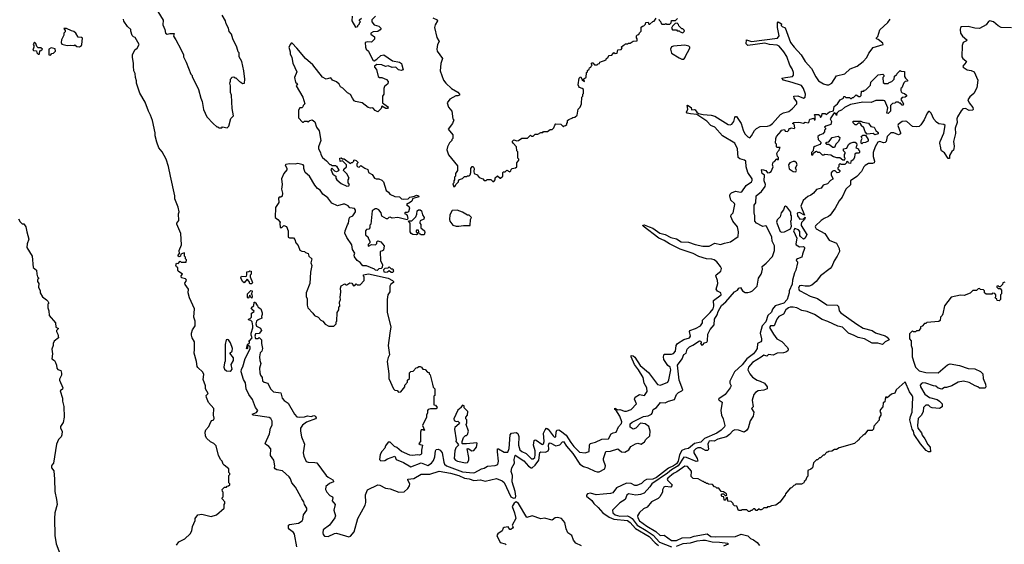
# Model space of a CAD drawing. Extents: x 2673034 to 2765626, y 830478 to 954748.
# Tile 96 of 126: x 2686239 to 2696699, y 915382 to 920958. Entities that reach past the tile are written whole.
import ezdxf

# ---------------------------------------------------------------- set-up
doc = ezdxf.new("R2010")
doc.units = 0

msp = doc.modelspace()

# ---------------------------------------------------------------- linework, layer by layer
at = {"layer": '0CON05XD'}
for points in [[(2687906, 915374), (2687931, 915409), (2687995, 915442), (2688052, 915495), (2688067, 915525), (2688075, 915570), (2688102, 915635), (2688104, 915656), (2688130, 915695), (2688175, 915702), (2688275, 915678), (2688330, 915695), (2688410, 915765), (2688410, 915805), (2688420, 915815), (2688420, 915835), (2688390, 915865), (2688390, 915875), (2688400, 915885), (2688400, 915935), (2688393, 915943), (2688390, 915965), (2688415, 915990), (2688435, 915990), (2688445, 916000), (2688458, 916002), (2688470, 916015), (2688470, 916025), (2688460, 916035), (2688460, 916115), (2688470, 916125), (2688470, 916135), (2688460, 916145), (2688460, 916185), (2688412, 916222), (2688400, 916235), (2688390, 916265), (2688372, 916282), (2688370, 916295), (2688350, 916325), (2688325, 916430), (2688300, 916455), (2688265, 916470), (2688225, 916510), (2688212, 916535), (2688208, 916575), (2688215, 916600), (2688250, 916635), (2688270, 916685), (2688282, 916698), (2688300, 916705), (2688307, 916723), (2688298, 916755), (2688300, 916825), (2688245, 916890), (2688223, 916943), (2688222, 916965), (2688240, 916985), (2688212, 917035), (2688212, 917065), (2688190, 917135), (2688196, 917186), (2688185, 917212), (2688130, 917260), (2688123, 917273), (2688116, 917325), (2688093, 917415), (2688098, 917452), (2688096, 917535), (2688071, 917575), (2688064, 917605), (2688064, 917625), (2688075, 917660), (2688102, 917705), (2688102, 917755), (2688090, 917795), (2688097, 917885), (2688042, 918002), (2688029, 918055), (2688032, 918095), (2687996, 918145), (2687995, 918158), (2688010, 918185), (2688008, 918195), (2688000, 918205), (2687960, 918215), (2687956, 918235), (2687970, 918255), (2687924, 918284), (2687918, 918295), (2687920, 918325), (2687905, 918333), (2687899, 918345), (2687905, 918370), (2687922, 918368), (2687945, 918390), (2687955, 918380), (2688008, 918382), (2688010, 918405), (2688000, 918415), (2688000, 918435), (2687990, 918445), (2687990, 918475), (2687985, 918480), (2687950, 918465), (2687947, 918443), (2687935, 918438), (2687924, 918444), (2687924, 918456), (2687937, 918473), (2687934, 918506), (2687960, 918565), (2687952, 918685), (2687908, 918785), (2687908, 918795), (2687930, 918825), (2687928, 918895), (2687932, 918915), (2687923, 918965), (2687887, 919055), (2687886, 919086), (2687840, 919295), (2687819, 919399), (2687797, 919475), (2687754, 919554), (2687718, 919595), (2687697, 919655), (2687678, 919725), (2687678, 919755), (2687650, 919885), (2687630, 919945), (2687608, 919985), (2687572, 920082), (2687516, 920176), (2687480, 920285), (2687479, 920309), (2687468, 920345), (2687466, 920386), (2687452, 920415), (2687447, 920465), (2687450, 920495), (2687437, 920555), (2687437, 920583), (2687462, 920638), (2687488, 920655), (2687508, 920695), (2687465, 920770), (2687450, 920775), (2687435, 920790), (2687420, 920835), (2687420, 920855), (2687384, 920884), (2687345, 920942), (2687341, 920965)], [(2687708, 921045), (2687762, 920952), (2687760, 920905), (2687782, 920855), (2687788, 920815), (2687805, 920803), (2687835, 920813), (2687880, 920810), (2687873, 920783), (2687898, 920745), (2687952, 920645), (2687978, 920585), (2687978, 920565), (2688007, 920507), (2688058, 920378), (2688070, 920365), (2688070, 920355), (2688138, 920215), (2688163, 920123), (2688179, 920089), (2688192, 920005), (2688228, 919925), (2688294, 919854), (2688335, 919820), (2688345, 919820), (2688355, 919810), (2688385, 919810), (2688395, 919820), (2688445, 919810), (2688462, 919828), (2688483, 919907), (2688510, 919935), (2688498, 920015), (2688488, 920155), (2688478, 920185), (2688480, 920255), (2688470, 920285), (2688480, 920305), (2688480, 920325), (2688490, 920335), (2688492, 920348), (2688515, 920350), (2688525, 920340), (2688535, 920340), (2688575, 920300), (2688590, 920295), (2688605, 920280), (2688627, 920283), (2688632, 920325), (2688622, 920415), (2688598, 920515), (2688572, 920565), (2688570, 920605), (2688560, 920615), (2688547, 920667), (2688503, 920753), (2688488, 920805), (2688463, 920833), (2688457, 920867), (2688433, 920913), (2688427, 920947), (2688390, 921005)], [(2690018, 920995), (2689980, 920955), (2689980, 920935), (2690005, 920902), (2690055, 920888), (2690078, 920865), (2690069, 920851), (2690045, 920832), (2689995, 920828), (2689970, 920815), (2689970, 920805), (2690010, 920775), (2690008, 920752), (2689975, 920720), (2689935, 920722), (2689910, 920715), (2689912, 920665), (2689920, 920645), (2689943, 920623), (2689973, 920565), (2689993, 920523), (2690005, 920520), (2690035, 920537), (2690075, 920577), (2690106, 920586), (2690199, 920519), (2690275, 920506), (2690294, 920494), (2690300, 920480), (2690314, 920426), (2690291, 920419), (2690265, 920425), (2690235, 920453), (2690195, 920451), (2690155, 920466), (2690125, 920461), (2690085, 920480), (2690035, 920481), (2690010, 920465), (2690007, 920455), (2690028, 920428), (2690048, 920355), (2690060, 920345), (2690085, 920342), (2690135, 920322), (2690152, 920302), (2690150, 920275), (2690113, 920247), (2690108, 920225), (2690108, 920165), (2690092, 920145), (2690093, 920073), (2690146, 920036), (2690152, 920025), (2690146, 920014), (2690130, 920015), (2690085, 920040), (2690078, 920015), (2690045, 919980), (2690015, 919992), (2689992, 920022), (2689965, 920018), (2689940, 920025), (2689876, 920076), (2689805, 920088), (2689794, 920094), (2689774, 920124), (2689755, 920162), (2689721, 920181), (2689671, 920231), (2689647, 920245), (2689632, 920272), (2689605, 920299), (2689564, 920314), (2689545, 920340), (2689495, 920327), (2689455, 920348), (2689355, 920477), (2689277, 920547), (2689185, 920657), (2689135, 920707), (2689125, 920708), (2689115, 920698), (2689097, 920665), (2689112, 920615), (2689112, 920595), (2689130, 920555), (2689141, 920495), (2689183, 920405), (2689160, 920345), (2689168, 920295), (2689190, 920275), (2689178, 920255), (2689247, 920135), (2689270, 920065), (2689250, 920045), (2689248, 920032), (2689235, 920020), (2689215, 920020), (2689200, 919995), (2689200, 919915), (2689245, 919870), (2689255, 919870), (2689265, 919880), (2689295, 919880), (2689305, 919870), (2689322, 919888), (2689345, 919892), (2689375, 919872), (2689394, 919814), (2689419, 919775), (2689440, 919675), (2689412, 919605), (2689412, 919585), (2689434, 919545), (2689437, 919525), (2689455, 919494), (2689499, 919459), (2689535, 919420), (2689545, 919420), (2689555, 919410), (2689595, 919410), (2689605, 919400), (2689628, 919358), (2689625, 919352), (2689605, 919342), (2689588, 919348), (2689555, 919380), (2689543, 919365), (2689567, 919317), (2689598, 919295), (2689597, 919275), (2689607, 919255), (2689655, 919218), (2689715, 919190), (2689735, 919192), (2689742, 919205), (2689730, 919225), (2689730, 919255), (2689740, 919275), (2689715, 919320), (2689680, 919355), (2689682, 919368), (2689710, 919395), (2689710, 919415), (2689668, 919458), (2689642, 919452), (2689640, 919485), (2689655, 919490), (2689668, 919478), (2689685, 919478), (2689755, 919430), (2689765, 919440), (2689775, 919440), (2689790, 919455), (2689790, 919465), (2689797, 919467), (2689815, 919460), (2689830, 919445), (2689830, 919435), (2689820, 919425), (2689820, 919405), (2689830, 919395), (2689845, 919392), (2689865, 919410), (2689905, 919380), (2689936, 919366), (2689944, 919334), (2689983, 919313), (2690010, 919275), (2690025, 919268), (2690056, 919266), (2690085, 919253), (2690104, 919234), (2690133, 919143), (2690156, 919126), (2690173, 919103), (2690225, 919080), (2690275, 919077), (2690294, 919054), (2690315, 919049), (2690365, 919053), (2690385, 919073), (2690435, 919083), (2690455, 919093), (2690475, 919087), (2690478, 919075), (2690470, 919070), (2690414, 919056), (2690405, 919030), (2690392, 919018), (2690350, 918995), (2690375, 918970), (2690380, 918955), (2690368, 918915), (2690355, 918908), (2690335, 918910), (2690330, 918905), (2690330, 918895), (2690345, 918890), (2690356, 918876), (2690362, 918845), (2690355, 918830), (2690255, 918857), (2690195, 918848), (2690175, 918860), (2690160, 918855), (2690145, 918840), (2690135, 918840), (2690085, 918870), (2690081, 918905), (2690055, 918936), (2690035, 918946), (2690014, 918946), (2689984, 918926), (2689970, 918785), (2689960, 918775), (2689960, 918745), (2689947, 918733), (2689923, 918727), (2689912, 918715), (2689913, 918673), (2689940, 918645), (2689940, 918635), (2689960, 918605), (2689960, 918585), (2689942, 918568), (2689940, 918555), (2689945, 918550), (2689975, 918570), (2690020, 918565), (2690032, 918578), (2690032, 918598), (2690045, 918608), (2690076, 918596), (2690112, 918555), (2690105, 918510), (2690095, 918500), (2690070, 918495), (2690072, 918395), (2690092, 918355), (2690090, 918325), (2690078, 918312), (2690055, 918310), (2690036, 918294), (2690020, 918295), (2690007, 918307), (2689925, 918342), (2689883, 918343), (2689855, 918378), (2689825, 918398), (2689795, 918438), (2689791, 918455), (2689798, 918475), (2689774, 918515), (2689766, 918565), (2689713, 918643), (2689695, 918690), (2689696, 918715), (2689722, 918778)], [(2689770, 920995), (2689768, 920945), (2689805, 920880), (2689830, 920885), (2689830, 920895), (2689850, 920915), (2689850, 920925), (2689860, 920935), (2689850, 920945), (2689850, 920955), (2689870, 920975)], [(2690627, 920977), (2690674, 920955), (2690678, 920945), (2690653, 920905), (2690646, 920875), (2690670, 920770), (2690697, 920725), (2690677, 920693), (2690670, 920645), (2690674, 920625), (2690732, 920545), (2690713, 920493), (2690707, 920415), (2690740, 920315), (2690765, 920282), (2690825, 920228), (2690895, 920188), (2690912, 920165), (2690910, 920155), (2690895, 920148), (2690873, 920147), (2690810, 920115), (2690782, 920075), (2690795, 920030), (2690830, 919985), (2690840, 919905), (2690850, 919895), (2690837, 919853), (2690790, 919795), (2690840, 919735), (2690840, 919695), (2690830, 919685), (2690830, 919675), (2690805, 919650), (2690784, 919606), (2690777, 919575), (2690793, 919523), (2690890, 919405), (2690890, 919355), (2690870, 919325), (2690870, 919295), (2690860, 919285), (2690860, 919255), (2690850, 919245), (2690850, 919225), (2690840, 919215), (2690852, 919182), (2690870, 919195), (2690872, 919208), (2690900, 919235), (2690900, 919245), (2690912, 919258), (2690945, 919270), (2690965, 919290), (2690985, 919290), (2690995, 919300), (2691015, 919300), (2691025, 919310), (2691032, 919335), (2691033, 919375), (2691045, 919398), (2691056, 919396), (2691068, 919375), (2691062, 919345), (2691068, 919325), (2691099, 919309), (2691122, 919282), (2691158, 919268), (2691175, 919250), (2691195, 919250), (2691205, 919260), (2691245, 919260), (2691265, 919240), (2691275, 919240), (2691290, 919255), (2691292, 919278), (2691315, 919300), (2691342, 919272), (2691348, 919272), (2691370, 919295), (2691370, 919335), (2691375, 919340), (2691395, 919340), (2691415, 919360), (2691445, 919340), (2691458, 919352), (2691460, 919365), (2691472, 919378), (2691508, 919382), (2691520, 919395), (2691520, 919435), (2691540, 919465), (2691540, 919475), (2691530, 919485), (2691530, 919555), (2691520, 919565), (2691518, 919608), (2691480, 919645), (2691472, 919665), (2691488, 919682), (2691522, 919672), (2691537, 919673), (2691575, 919700), (2691635, 919700), (2691665, 919730), (2691675, 919720), (2691695, 919720), (2691715, 919740), (2691745, 919740), (2691775, 919760), (2691795, 919760), (2691805, 919770), (2691845, 919770), (2691875, 919790), (2691895, 919790), (2691915, 919810), (2691923, 919837), (2691935, 919850), (2691987, 919847), (2692015, 919820), (2692025, 919830), (2692038, 919832), (2692050, 919845), (2692050, 919855), (2692060, 919865), (2692060, 919885), (2692072, 919898), (2692105, 919910), (2692115, 919920), (2692138, 919922), (2692160, 919945), (2692173, 920007), (2692195, 920030), (2692208, 920065), (2692212, 920135), (2692220, 920145), (2692220, 920165), (2692230, 920175), (2692228, 920215), (2692216, 920226), (2692187, 920237), (2692178, 920248), (2692172, 920265), (2692181, 920335), (2692192, 920348), (2692199, 920349), (2692215, 920320), (2692238, 920302), (2692238, 920308), (2692230, 920310), (2692230, 920325), (2692242, 920338), (2692258, 920342), (2692260, 920395), (2692270, 920405), (2692272, 920418), (2692288, 920432), (2692292, 920448), (2692308, 920452), (2692310, 920465), (2692320, 920475), (2692310, 920485), (2692322, 920498), (2692328, 920498), (2692345, 920480), (2692375, 920480), (2692385, 920490), (2692398, 920492), (2692402, 920508), (2692468, 920532), (2692472, 920548), (2692488, 920552), (2692490, 920565), (2692502, 920578), (2692528, 920582), (2692552, 920608), (2692565, 920600), (2692588, 920602), (2692592, 920638), (2692628, 920642), (2692640, 920655), (2692630, 920665), (2692652, 920688), (2692665, 920690), (2692675, 920700), (2692695, 920700), (2692705, 920710), (2692725, 920710), (2692755, 920730), (2692798, 920732), (2692800, 920755), (2692790, 920765), (2692790, 920785), (2692802, 920798), (2692818, 920802), (2692822, 920818), (2692840, 920835), (2692842, 920878), (2692855, 920890), (2692868, 920892), (2692888, 920912), (2692892, 920928), (2692915, 920930), (2692922, 920912), (2692935, 920910), (2692965, 920940), (2692978, 920942), (2693000, 920975)], [(2693030, 920965), (2693032, 920952), (2693048, 920938), (2693050, 920925), (2693062, 920912), (2693095, 920910), (2693105, 920918), (2693115, 920910), (2693145, 920910), (2693160, 920925), (2693162, 920948), (2693205, 920950), (2693228, 920972)], [(2694465, 920665), (2694542, 920585), (2694585, 920515), (2694650, 920440), (2694695, 920349), (2694725, 920309), (2694777, 920275), (2694814, 920264), (2694835, 920266), (2694866, 920285), (2694915, 920360), (2695005, 920381), (2695062, 920435), (2695135, 920465), (2695201, 920515), (2695239, 920555), (2695259, 920601), (2695305, 920664), (2695412, 920695), (2695409, 920709), (2695359, 920749), (2695340, 920755), (2695340, 920765), (2695355, 920780), (2695375, 920850), (2695462, 920928), (2695485, 920962)], [(2686875, 920670), (2686895, 920683), (2686900, 920695), (2686905, 920760), (2686895, 920770), (2686862, 920772), (2686836, 920816), (2686815, 920832), (2686788, 920838), (2686736, 920866), (2686710, 920865), (2686722, 920842), (2686722, 920828), (2686710, 920815), (2686708, 920795), (2686683, 920745), (2686680, 920715), (2686687, 920697), (2686745, 920682), (2686775, 920688), (2686815, 920682), (2686825, 920690), (2686845, 920672), (2686875, 920670)], [(2689722, 918778), (2689731, 918795), (2689738, 918845), (2689745, 918860), (2689780, 918875), (2689808, 918915), (2689808, 918935), (2689795, 918952), (2689748, 918958), (2689728, 918978), (2689695, 918997), (2689675, 918998), (2689615, 918978), (2689555, 919008), (2689513, 919063), (2689458, 919105), (2689433, 919145), (2689402, 919165), (2689375, 919198), (2689318, 919295), (2689273, 919335), (2689258, 919375), (2689258, 919405), (2689250, 919415), (2689195, 919429), (2689165, 919422), (2689105, 919427), (2689065, 919420), (2689060, 919415), (2689078, 919375), (2689077, 919363), (2689046, 919324), (2689022, 919265), (2689028, 919205), (2689020, 919155), (2689030, 919115), (2689026, 919084), (2689015, 919070), (2688995, 919070), (2688988, 919062), (2688993, 919015), (2688958, 918962), (2688952, 918855), (2688982, 918835), (2689007, 918807), (2689002, 918795), (2689005, 918750), (2689025, 918750), (2689045, 918770), (2689075, 918760), (2689093, 918715), (2689090, 918645), (2689105, 918638), (2689149, 918639), (2689162, 918622), (2689172, 918585), (2689197, 918557), (2689215, 918510), (2689235, 918498), (2689264, 918494), (2689275, 918482), (2689305, 918472), (2689312, 918445), (2689344, 918415), (2689333, 918375), (2689342, 918345), (2689328, 918275), (2689322, 918155), (2689282, 918055), (2689282, 918015), (2689292, 917992), (2689292, 917925), (2689300, 917895), (2689355, 917840), (2689370, 917815), (2689410, 917795), (2689440, 917765), (2689460, 917755), (2689483, 917723), (2689525, 917700), (2689578, 917702), (2689600, 917725), (2689600, 917745), (2689610, 917755), (2689612, 917845), (2689630, 917875), (2689630, 917905), (2689640, 917915), (2689638, 917955), (2689648, 917985), (2689642, 918005), (2689652, 918065), (2689648, 918105), (2689655, 918128), (2689695, 918150), (2689705, 918140), (2689715, 918140), (2689745, 918160), (2689768, 918158), (2689785, 918130), (2689798, 918132), (2689815, 918150), (2689825, 918140), (2689855, 918140), (2689900, 918185), (2689900, 918225), (2689892, 918232), (2689892, 918248), (2689943, 918257), (2690155, 918212), (2690200, 918185), (2690210, 918175), (2690210, 918165), (2690182, 918148), (2690173, 918127), (2690170, 918065), (2690150, 918035), (2690142, 917985), (2690142, 917845), (2690182, 917695), (2690172, 917625), (2690152, 917495), (2690168, 917395), (2690153, 917367), (2690142, 917325), (2690162, 917195), (2690162, 917145), (2690210, 917035), (2690225, 917020), (2690248, 917018), (2690265, 917000), (2690288, 917002), (2690330, 917055), (2690330, 917075), (2690360, 917105), (2690360, 917125), (2690380, 917145), (2690380, 917205), (2690395, 917220), (2690418, 917222), (2690452, 917258), (2690465, 917260), (2690478, 917272), (2690495, 917272), (2690506, 917266), (2690522, 917242), (2690545, 917240), (2690572, 917212), (2690588, 917208), (2690590, 917195), (2690600, 917185), (2690623, 917083), (2690633, 917053), (2690650, 917035), (2690648, 916965), (2690640, 916955), (2690640, 916865), (2690655, 916862), (2690673, 916835), (2690665, 916821), (2690605, 916823), (2690580, 916815), (2690570, 916805), (2690572, 916778), (2690560, 916755), (2690560, 916735), (2690520, 916645), (2690540, 916595), (2690535, 916590), (2690525, 916600), (2690505, 916600), (2690497, 916573), (2690498, 916475), (2690480, 916455), (2690493, 916443), (2690520, 916435), (2690508, 916382), (2690508, 916345), (2690500, 916335), (2690485, 916328), (2690465, 916332), (2690415, 916326), (2690385, 916330), (2690295, 916368), (2690245, 916410), (2690222, 916422), (2690175, 916467), (2690155, 916468), (2690125, 916430), (2690120, 916405), (2690085, 916370), (2690068, 916335), (2690060, 916285), (2690075, 916270), (2690117, 916273), (2690148, 916292), (2690225, 916320), (2690240, 916285), (2690315, 916253), (2690395, 916206), (2690505, 916247), (2690575, 916220), (2690614, 916245), (2690635, 916274), (2690649, 916311), (2690656, 916374), (2690665, 916390), (2690685, 916392), (2690705, 916382), (2690728, 916355), (2690744, 916255), (2690753, 916233), (2690772, 916215), (2690945, 916152), (2691055, 916141), (2691075, 916145), (2691145, 916185), (2691175, 916191), (2691209, 916211), (2691289, 916221), (2691319, 916231), (2691326, 916265), (2691314, 916364), (2691314, 916396), (2691325, 916398), (2691385, 916360), (2691425, 916361), (2691439, 916399), (2691449, 916545), (2691465, 916563), (2691515, 916570), (2691530, 916560), (2691542, 916528), (2691539, 916435), (2691554, 916385), (2691575, 916368), (2691619, 916349), (2691675, 916289), (2691695, 916290), (2691710, 916305), (2691716, 916334), (2691714, 916375), (2691698, 916435), (2691703, 916485), (2691715, 916492), (2691725, 916489), (2691785, 916448), (2691795, 916444), (2691805, 916450), (2691811, 916475), (2691805, 916565), (2691820, 916600), (2691835, 916616), (2691854, 916605), (2691905, 916536), (2691925, 916518), (2691935, 916528), (2691938, 916575), (2691946, 916594), (2691965, 916599), (2691985, 916589), (2692043, 916543), (2692094, 916464), (2692125, 916421), (2692185, 916363), (2692245, 916356), (2692290, 916370), (2692291, 916435), (2692299, 916455), (2692355, 916469), (2692425, 916500), (2692496, 916504), (2692524, 916556), (2692543, 916567), (2692576, 916574), (2692599, 916631), (2692631, 916665), (2692637, 916685), (2692616, 916745), (2692572, 916812), (2692562, 916815), (2692562, 916828), (2692593, 916813), (2692615, 916814), (2692665, 916798), (2692685, 916798), (2692734, 916815), (2692792, 916875), (2692772, 916925), (2692779, 916945), (2692825, 916976), (2692877, 916963), (2692904, 917006), (2692902, 917045), (2692874, 917095), (2692862, 917155), (2692812, 917235), (2692770, 917295), (2692734, 917375), (2692735, 917388), (2692755, 917384), (2692775, 917372), (2692832, 917282), (2692918, 917208), (2693015, 917082), (2693045, 917074), (2693123, 917107), (2693135, 917132), (2693157, 917235), (2693148, 917265), (2693124, 917284), (2693083, 917345), (2693077, 917373), (2693085, 917402), (2693165, 917404), (2693185, 917411), (2693205, 917435), (2693212, 917495), (2693226, 917515), (2693295, 917558), (2693355, 917576), (2693366, 917595), (2693356, 917644), (2693359, 917655), (2693419, 917675), (2693471, 917705), (2693492, 917735), (2693494, 917765), (2693525, 917798), (2693573, 917845), (2693605, 917886), (2693612, 917915), (2693611, 917975), (2693691, 918035), (2693686, 918055), (2693652, 918072), (2693638, 918095), (2693655, 918155), (2693651, 918185), (2693634, 918235), (2693638, 918245), (2693688, 918285), (2693693, 918315), (2693683, 918335), (2693645, 918385), (2693615, 918405), (2693593, 918413), (2693535, 918418), (2693455, 918441), (2693395, 918474), (2693255, 918518), (2693143, 918575), (2693085, 918612), (2693028, 918635), (2692862, 918765), (2692860, 918775), (2692874, 918776), (2692928, 918758), (2692965, 918741), (2693040, 918690), (2693096, 918676), (2693155, 918643), (2693215, 918629), (2693267, 918597), (2693345, 918593), (2693415, 918567), (2693495, 918550), (2693565, 918550), (2693625, 918582), (2693685, 918569), (2693725, 918584), (2693792, 918598), (2693870, 918655), (2693874, 918705), (2693864, 918755), (2693816, 918816), (2693793, 918865), (2693796, 918884), (2693818, 918905), (2693836, 918995), (2693833, 919005), (2693795, 919040), (2693784, 919085), (2693786, 919104), (2693801, 919119), (2693845, 919134), (2693895, 919126), (2693911, 919129), (2693955, 919197), (2694014, 919236), (2694022, 919248), (2694022, 919265), (2693973, 919335), (2693956, 919395), (2693954, 919455), (2693939, 919465), (2693889, 919479), (2693873, 919493), (2693866, 919585), (2693835, 919644), (2693704, 919724), (2693625, 919816), (2693582, 919835), (2693538, 919878), (2693431, 919951), (2693365, 919957), (2693330, 919965), (2693324, 919974), (2693337, 920007), (2693330, 920045), (2693335, 920048), (2693372, 920025), (2693375, 920000), (2693405, 920003), (2693415, 919999), (2693434, 919974), (2693452, 919962), (2693500, 919950), (2693585, 919944), (2693625, 919934), (2693765, 919845), (2693785, 919841), (2693805, 919847), (2693824, 919875), (2693835, 919919), (2693845, 919929), (2693855, 919929), (2693902, 919855), (2693924, 919785), (2693944, 919745), (2693975, 919712), (2693995, 919702), (2694015, 919724), (2694045, 919781), (2694065, 919802), (2694107, 919823), (2694185, 919828), (2694208, 919835), (2694235, 919856), (2694320, 919950), (2694355, 919969), (2694409, 919981), (2694445, 920009), (2694496, 920065), (2694495, 920085), (2694468, 920125), (2694462, 920145), (2694505, 920148), (2694565, 920124), (2694585, 920136), (2694587, 920165), (2694565, 920226), (2694545, 920257), (2694445, 920292), (2694354, 920315), (2694335, 920338), (2694374, 920344), (2694450, 920355), (2694461, 920369), (2694461, 920395), (2694447, 920435), (2694420, 920475), (2694387, 920567), (2694356, 920616), (2694306, 920676), (2694285, 920687), (2694205, 920695), (2694155, 920710), (2693975, 920685), (2693955, 920700), (2693960, 920745), (2694015, 920728), (2694289, 920761), (2694306, 920785), (2694289, 920875), (2694288, 920925), (2694295, 920937), (2694332, 920915), (2694330, 920895), (2694338, 920885), (2694371, 920871), (2694426, 920715), (2694465, 920665)], [(2696775, 920872), (2696665, 920876), (2696632, 920892), (2696585, 920935), (2696545, 920945), (2696531, 920939), (2696505, 920902), (2696435, 920864), (2696385, 920867), (2696316, 920886), (2696245, 920883), (2696235, 920875), (2696229, 920855), (2696233, 920815), (2696255, 920783), (2696301, 920745), (2696296, 920735), (2696262, 920715), (2696251, 920685), (2696248, 920565), (2696260, 920545), (2696289, 920521), (2696298, 920515), (2696294, 920505), (2696260, 920465), (2696263, 920455), (2696305, 920425), (2696348, 920418), (2696378, 920405), (2696418, 920315), (2696407, 920233), (2696374, 920175), (2696331, 920139), (2696313, 920105), (2696325, 920075), (2696364, 920025), (2696367, 920003), (2696362, 919998), (2696326, 919994), (2696285, 920013), (2696259, 920011), (2696239, 919991), (2696202, 919925), (2696195, 919905), (2696197, 919865), (2696176, 919805), (2696182, 919748), (2696160, 919665), (2696167, 919615), (2696164, 919586), (2696159, 919571), (2696142, 919558), (2696116, 919515), (2696115, 919483), (2696101, 919481), (2696064, 919544), (2696033, 919565), (2696024, 919584), (2696026, 919595), (2696013, 919645), (2696017, 919665), (2696057, 919753), (2696069, 919835), (2696055, 919844), (2696005, 919852), (2695978, 919868), (2695949, 919899), (2695923, 919965), (2695905, 919983), (2695895, 919982), (2695878, 919965), (2695848, 919895), (2695811, 919839), (2695795, 919824), (2695765, 919819), (2695725, 919824), (2695665, 919877), (2695645, 919881), (2695615, 919875), (2695570, 919845), (2695567, 919835), (2695597, 919755), (2695595, 919745), (2695575, 919736), (2695525, 919757), (2695495, 919755), (2695453, 919715), (2695445, 919665), (2695435, 919651), (2695415, 919649), (2695375, 919662), (2695355, 919655), (2695328, 919605), (2695307, 919545), (2695306, 919505), (2695319, 919455), (2695315, 919438), (2695299, 919431), (2695255, 919428), (2695220, 919410), (2695205, 919395), (2695181, 919345), (2695132, 919292), (2695064, 919245), (2695065, 919204), (2695014, 919155), (2694975, 919071), (2694946, 919034), (2694901, 918955), (2694849, 918881), (2694833, 918865), (2694785, 918846), (2694754, 918825), (2694692, 918768), (2694690, 918755), (2694701, 918735), (2694794, 918684), (2694839, 918615), (2694915, 918584), (2694943, 918525), (2694947, 918495), (2694925, 918445), (2694891, 918395), (2694866, 918335), (2694850, 918315), (2694745, 918235), (2694700, 918175), (2694655, 918138), (2694625, 918125), (2694583, 918127), (2694545, 918134), (2694525, 918129), (2694514, 918105), (2694521, 918085), (2694531, 918075), (2694635, 918021), (2694715, 917994), (2694815, 917929), (2694925, 917924), (2694938, 917908), (2694946, 917865), (2694964, 917844), (2695132, 917722), (2695201, 917681), (2695294, 917655), (2695331, 917631), (2695435, 917598), (2695456, 917585), (2695474, 917555), (2695435, 917533), (2695405, 917507), (2695355, 917520), (2695295, 917520), (2695215, 917565), (2695145, 917581), (2695103, 917603), (2695044, 917625), (2694980, 917690), (2694932, 917702), (2694825, 917752), (2694765, 917770), (2694683, 917825), (2694605, 917855), (2694548, 917868), (2694496, 917895), (2694455, 917903), (2694425, 917901), (2694405, 917895), (2694378, 917875), (2694352, 917828), (2694305, 917804), (2694284, 917776), (2694255, 917703), (2694215, 917704), (2694204, 917685), (2694246, 917615), (2694284, 917565), (2694336, 917536), (2694394, 917475), (2694403, 917455), (2694400, 917440), (2694377, 917423), (2694355, 917416), (2694285, 917414), (2694245, 917392), (2694195, 917398), (2694175, 917383), (2694145, 917392), (2694115, 917372), (2694024, 917315), (2693981, 917265), (2693974, 917235), (2693994, 917194), (2694025, 917157), (2694072, 917125), (2694107, 917117), (2694150, 917095), (2694180, 917055), (2694180, 917035), (2694145, 917020), (2694085, 917014), (2694055, 916997), (2694039, 916975), (2694020, 916915), (2694030, 916845), (2694012, 916825), (2694038, 916785), (2694032, 916745), (2694000, 916695), (2693978, 916615), (2693959, 916591), (2693936, 916574), (2693877, 916597), (2693835, 916598), (2693815, 916587), (2693781, 916549), (2693747, 916523), (2693655, 916500), (2693615, 916479), (2693585, 916482), (2693565, 916477), (2693555, 916465), (2693549, 916445), (2693555, 916395), (2693550, 916380), (2693525, 916380), (2693475, 916408), (2693445, 916409), (2693423, 916397), (2693402, 916375), (2693400, 916355), (2693410, 916335), (2693437, 916295), (2693444, 916265), (2693425, 916261), (2693324, 916305), (2693295, 916308), (2693233, 916217), (2693162, 916175), (2693121, 916139), (2692954, 916025), (2692935, 915992), (2692873, 915927), (2692835, 915912), (2692785, 915906), (2692705, 915920), (2692690, 915905), (2692670, 915860), (2692615, 915822), (2692537, 915745), (2692541, 915715), (2692565, 915695), (2692615, 915682), (2692695, 915684), (2692725, 915672), (2692747, 915655), (2692799, 915585), (2692895, 915528), (2692969, 915479), (2693036, 915406), (2693165, 915355)], [(2693285, 920820), (2693300, 920835), (2693298, 920848), (2693285, 920860), (2693272, 920862), (2693242, 920892), (2693238, 920908), (2693225, 920920), (2693202, 920918), (2693175, 920890), (2693163, 920867), (2693175, 920850), (2693215, 920850), (2693225, 920840), (2693245, 920840), (2693255, 920830), (2693285, 920820)], [(2686445, 920590), (2686450, 920595), (2686452, 920628), (2686465, 920630), (2686480, 920645), (2686465, 920658), (2686435, 920660), (2686422, 920672), (2686410, 920705), (2686395, 920720), (2686382, 920695), (2686390, 920685), (2686390, 920665), (2686380, 920635), (2686385, 920630), (2686418, 920628), (2686422, 920605), (2686435, 920590), (2686445, 920590)], [(2686565, 920580), (2686582, 920598), (2686598, 920602), (2686620, 920625), (2686615, 920650), (2686575, 920658), (2686550, 920645), (2686550, 920585), (2686565, 920580)], [(2693275, 920538), (2693295, 920540), (2693310, 920555), (2693310, 920565), (2693360, 920655), (2693360, 920665), (2693348, 920678), (2693305, 920688), (2693185, 920678), (2693162, 920668), (2693154, 920645), (2693165, 920604), (2693245, 920551), (2693275, 920538)], [(2689227, 915887), (2689170, 915990), (2689131, 916035), (2689117, 916077), (2689101, 916101), (2689032, 916162), (2688971, 916175), (2688952, 916185), (2688946, 916195), (2688949, 916215), (2688938, 916275), (2688904, 916325), (2688906, 916396), (2688885, 916423), (2688850, 916445), (2688848, 916455), (2688892, 916558), (2688903, 916615), (2688922, 916648), (2688921, 916691), (2688909, 916719), (2688891, 916731), (2688720, 916755), (2688708, 916765), (2688756, 916784), (2688768, 916805), (2688743, 916835), (2688712, 916922), (2688672, 916975), (2688645, 917033), (2688638, 917098), (2688617, 917135), (2688592, 917215), (2688594, 917245), (2688610, 917270), (2688634, 917356), (2688689, 917461), (2688688, 917485), (2688675, 917490), (2688660, 917490), (2688660, 917465), (2688655, 917460), (2688650, 917465), (2688660, 917505), (2688680, 917525), (2688680, 917535), (2688670, 917545), (2688685, 917550), (2688710, 917575), (2688698, 917605), (2688698, 917625), (2688716, 917684), (2688716, 917705), (2688708, 917745), (2688695, 917760), (2688674, 917764), (2688670, 917775), (2688688, 917782), (2688702, 917798), (2688702, 917838), (2688730, 917855), (2688728, 917868), (2688715, 917870), (2688700, 917895), (2688728, 917922), (2688730, 917955), (2688737, 917957), (2688750, 917945), (2688750, 917935), (2688767, 917917), (2688772, 917902), (2688802, 917885), (2688816, 917844), (2688816, 917825), (2688808, 917805), (2688810, 917785), (2688771, 917769), (2688756, 917754), (2688747, 917725), (2688755, 917702), (2688798, 917678), (2688808, 917655), (2688785, 917622), (2688745, 917618), (2688737, 917595), (2688745, 917570), (2688772, 917568), (2688785, 917580), (2688809, 917555), (2688809, 917515), (2688820, 917465), (2688812, 917435), (2688793, 917417), (2688786, 917375), (2688789, 917335), (2688801, 917305), (2688786, 917255), (2688790, 917205), (2688799, 917179), (2688816, 917155), (2688819, 917119), (2688835, 917107), (2688877, 917095), (2688903, 917033), (2688935, 917002), (2689015, 916992), (2689026, 916935), (2689050, 916910), (2689092, 916882), (2689158, 916765), (2689185, 916738), (2689215, 916732), (2689265, 916736), (2689296, 916746), (2689335, 916740), (2689365, 916750), (2689380, 916745), (2689388, 916725), (2689380, 916715), (2689285, 916680), (2689242, 916648), (2689222, 916615), (2689221, 916585), (2689232, 916525), (2689266, 916445), (2689251, 916355), (2689259, 916319), (2689284, 916264), (2689305, 916256), (2689375, 916253), (2689397, 916247), (2689496, 916115), (2689516, 916095), (2689566, 916066), (2689574, 916055), (2689573, 916045), (2689530, 916030), (2689491, 915995), (2689487, 915965), (2689502, 915935), (2689535, 915901), (2689562, 915885), (2689566, 915876), (2689558, 915845), (2689591, 915805), (2689577, 915745), (2689594, 915685), (2689587, 915665), (2689529, 915585), (2689464, 915536), (2689458, 915505), (2689463, 915485), (2689479, 915469), (2689515, 915465), (2689585, 915497), (2689605, 915500), (2689735, 915460), (2689755, 915468), (2689792, 915515), (2689833, 915655), (2689911, 915799), (2689917, 915825), (2689912, 915908), (2689935, 915962), (2690045, 916014), (2690065, 916012), (2690125, 915980), (2690175, 915970), (2690266, 915936), (2690325, 915939), (2690362, 915975), (2690381, 916005), (2690383, 916025), (2690362, 916065), (2690364, 916076), (2690425, 916081), (2690505, 916127), (2690595, 916128), (2690695, 916159), (2690815, 916138), (2690905, 916114), (2690965, 916086), (2691015, 916079), (2691065, 916062), (2691134, 916066), (2691185, 916053), (2691305, 916081), (2691365, 916056), (2691385, 916040), (2691456, 915886), (2691485, 915873), (2691505, 915876), (2691511, 915895), (2691502, 915942), (2691472, 916045), (2691474, 916114), (2691459, 916155), (2691468, 916195), (2691494, 916245), (2691493, 916285), (2691502, 916325), (2691505, 916329), (2691515, 916324), (2691595, 916269), (2691645, 916212), (2691673, 916195), (2691685, 916196), (2691715, 916223), (2691753, 916277), (2691765, 916359), (2691775, 916364), (2691825, 916360), (2691854, 916376), (2691860, 916395), (2691858, 916435), (2691865, 916456), (2691875, 916462), (2691935, 916428), (2691979, 916441), (2692005, 916473), (2692015, 916476), (2692048, 916425), (2692115, 916349), (2692191, 916235), (2692228, 916208), (2692275, 916196), (2692349, 916159), (2692375, 916152), (2692395, 916153), (2692457, 916185), (2692463, 916215), (2692442, 916275), (2692441, 916295), (2692465, 916368), (2692515, 916371), (2692595, 916396), (2692632, 916365), (2692667, 916363), (2692709, 916385), (2692730, 916420), (2692780, 916450), (2692805, 916457), (2692842, 916448), (2692875, 916472), (2692890, 916495), (2692932, 916535), (2692936, 916586), (2692921, 916635), (2692885, 916662), (2692835, 916669), (2692785, 916617), (2692755, 916607), (2692726, 916626), (2692725, 916662), (2692745, 916682), (2692865, 916742), (2692915, 916747), (2692950, 916765), (2692959, 916775), (2692968, 916815), (2693005, 916835), (2693045, 916888), (2693095, 916887), (2693132, 916902), (2693195, 916923), (2693217, 916975), (2693238, 916995), (2693275, 917013), (2693283, 917025), (2693246, 917125), (2693226, 917285), (2693278, 917352), (2693295, 917398), (2693318, 917415), (2693331, 917455), (2693355, 917482), (2693391, 917499), (2693460, 917545), (2693475, 917540), (2693480, 917525), (2693472, 917515), (2693485, 917500), (2693495, 917502), (2693515, 917522), (2693539, 917531), (2693546, 917544), (2693549, 917615), (2693575, 917664), (2693617, 917715), (2693621, 917775), (2693648, 917822), (2693658, 917855), (2693695, 917919), (2693741, 917959), (2693834, 918066), (2693865, 918082), (2693880, 918105), (2693895, 918110), (2693918, 918075), (2693945, 918058), (2693973, 918057), (2694004, 918066), (2694025, 918076), (2694072, 918125), (2694088, 918212), (2694116, 918254), (2694122, 918275), (2694129, 918305), (2694126, 918335), (2694170, 918370), (2694238, 918442), (2694257, 918505), (2694256, 918556), (2694234, 918605), (2694228, 918645), (2694173, 918763), (2694165, 918768), (2694135, 918760), (2694125, 918764), (2694067, 918795), (2694049, 918815), (2694048, 918875), (2694040, 918905), (2694040, 918985), (2694059, 919011), (2694064, 919086), (2694119, 919131), (2694157, 919185), (2694163, 919205), (2694147, 919245), (2694150, 919305), (2694128, 919325), (2694118, 919362), (2694125, 919367), (2694164, 919354), (2694185, 919332), (2694205, 919333), (2694222, 919345), (2694242, 919395), (2694238, 919415), (2694242, 919445), (2694258, 919452), (2694282, 919478), (2694295, 919470), (2694300, 919475), (2694300, 919495), (2694290, 919505), (2694282, 919535), (2694292, 919558), (2694308, 919572), (2694310, 919585), (2694318, 919598), (2694285, 919600), (2694280, 919605), (2694280, 919635), (2694270, 919645), (2694272, 919695), (2694280, 919715), (2694328, 919772), (2694330, 919785), (2694365, 919790), (2694372, 919772), (2694395, 919770), (2694410, 919785), (2694415, 919800), (2694425, 919800), (2694435, 919810), (2694465, 919800), (2694475, 919810), (2694468, 919848), (2694450, 919855), (2694463, 919867), (2694515, 919870), (2694565, 919858), (2694585, 919868), (2694617, 919863), (2694627, 919873), (2694630, 919895), (2694638, 919902), (2694675, 919910), (2694680, 919895), (2694688, 919892), (2694690, 919935), (2694680, 919945), (2694685, 919950), (2694725, 919950), (2694738, 919938), (2694745, 919920), (2694760, 919935), (2694765, 919960), (2694795, 919960), (2694805, 919950), (2694843, 919977), (2694885, 919990), (2694890, 920035), (2694926, 920064), (2694954, 920106), (2694990, 920125), (2694995, 920140), (2695005, 920140), (2695015, 920130), (2695055, 920130), (2695065, 920120), (2695075, 920120), (2695085, 920130), (2695098, 920132), (2695125, 920160), (2695153, 920143), (2695167, 920143), (2695177, 920153), (2695182, 920198), (2695205, 920200), (2695215, 920210), (2695228, 920212), (2695278, 920262), (2695280, 920295), (2695358, 920372), (2695408, 920378), (2695418, 920368), (2695420, 920355), (2695410, 920345), (2695412, 920292), (2695425, 920280), (2695465, 920280), (2695475, 920290), (2695505, 920300), (2695530, 920325), (2695532, 920358), (2695545, 920370), (2695558, 920372), (2695560, 920385), (2695592, 920418), (2695605, 920410), (2695638, 920408), (2695640, 920355), (2695650, 920335), (2695670, 920315), (2695670, 920305), (2695645, 920300), (2695632, 920288), (2695610, 920235), (2695600, 920225), (2695600, 920205), (2695605, 920190), (2695615, 920180), (2695640, 920175), (2695660, 920155), (2695660, 920145), (2695647, 920133), (2695615, 920130), (2695600, 920115), (2695602, 920102), (2695615, 920090), (2695628, 920065), (2695625, 920050), (2695615, 920050), (2695595, 920070), (2695585, 920070), (2695575, 920080), (2695545, 920080), (2695535, 920070)], [(2695535, 920070), (2695512, 920068), (2695490, 920045), (2695490, 919985), (2695465, 919960), (2695452, 919965), (2695462, 920022), (2695430, 920095), (2695415, 920100), (2695335, 920098), (2695285, 920078), (2695195, 920082), (2695065, 920058), (2695000, 920025), (2694970, 919995), (2694940, 919985), (2694920, 919965), (2694915, 919940), (2694908, 919958), (2694892, 919968), (2694850, 919905), (2694862, 919875), (2694857, 919843), (2694802, 919828), (2694790, 919815), (2694800, 919805), (2694800, 919795), (2694790, 919785), (2694790, 919765), (2694770, 919745), (2694735, 919732), (2694718, 919715), (2694723, 919683), (2694750, 919655), (2694750, 919645), (2694738, 919632), (2694685, 919610), (2694672, 919598), (2694670, 919565), (2694650, 919545), (2694652, 919522), (2694665, 919520), (2694672, 919538), (2694692, 919558), (2694705, 919560), (2694715, 919550), (2694735, 919550), (2694765, 919520), (2694785, 919520), (2694792, 919528), (2694855, 919520), (2694883, 919503), (2694915, 919492), (2694952, 919492), (2694985, 919470), (2695005, 919470), (2695010, 919485), (2695000, 919495), (2695000, 919525), (2695010, 919535), (2695010, 919545), (2694992, 919565), (2694992, 919585), (2695025, 919592), (2695045, 919630), (2695060, 919645), (2695095, 919658), (2695115, 919658), (2695130, 919645), (2695132, 919625), (2695120, 919595), (2695150, 919585), (2695150, 919575), (2695160, 919565), (2695160, 919545), (2695155, 919540), (2695125, 919540), (2695112, 919528), (2695108, 919495), (2695095, 919470), (2695070, 919450), (2695065, 919430), (2695042, 919432), (2695035, 919450), (2695022, 919448), (2695018, 919432), (2695005, 919420), (2694965, 919420), (2694955, 919430), (2694940, 919415), (2694940, 919395), (2694930, 919385), (2694932, 919372), (2694950, 919355), (2694950, 919345), (2694940, 919335), (2694925, 919330), (2694902, 919352), (2694885, 919352), (2694870, 919345), (2694858, 919332), (2694858, 919305), (2694878, 919275), (2694876, 919264), (2694851, 919249), (2694820, 919215), (2694775, 919200), (2694755, 919168), (2694705, 919152), (2694672, 919115), (2694645, 919094), (2694611, 919079), (2694563, 919037), (2694538, 918975), (2694578, 918882), (2694525, 918909), (2694498, 918902), (2694503, 918873), (2694528, 918838), (2694565, 918840), (2694585, 918860), (2694577, 918835), (2694546, 918804), (2694540, 918785), (2694542, 918772), (2694600, 918675), (2694583, 918635), (2694565, 918624), (2694533, 918653), (2694528, 918665), (2694527, 918707), (2694513, 918723), (2694475, 918738), (2694458, 918715), (2694496, 918636), (2694483, 918575), (2694488, 918565), (2694525, 918543), (2694565, 918547), (2694578, 918535), (2694578, 918525), (2694554, 918466), (2694548, 918435), (2694502, 918418), (2694488, 918405), (2694490, 918395), (2694502, 918385), (2694503, 918373), (2694486, 918295), (2694471, 918269), (2694450, 918190), (2694445, 918148), (2694413, 918077), (2694413, 918055), (2694393, 917985), (2694358, 917945), (2694263, 917917), (2694238, 917882), (2694225, 917848), (2694187, 917813), (2694165, 917746), (2694127, 917703), (2694104, 917625), (2694119, 917565), (2694118, 917545), (2694112, 917535), (2694077, 917515), (2694072, 917465), (2694057, 917435), (2694034, 917405), (2693965, 917355), (2693915, 917290), (2693833, 917217), (2693784, 917115), (2693784, 917095), (2693798, 917065), (2693788, 917045), (2693734, 916976), (2693665, 916930), (2693663, 916923), (2693670, 916915), (2693703, 916893), (2693688, 916805), (2693694, 916756), (2693714, 916715), (2693731, 916645), (2693725, 916630), (2693691, 916595), (2693645, 916564), (2693514, 916506), (2693475, 916467), (2693408, 916452), (2693345, 916401), (2693305, 916393), (2693275, 916378), (2693247, 916333), (2693235, 916266), (2693215, 916239), (2693185, 916216), (2693130, 916190), (2693005, 916091), (2692965, 916076), (2692898, 916072), (2692873, 916057), (2692845, 916028), (2692795, 916007), (2692775, 916008), (2692735, 916030), (2692685, 916031), (2692579, 915981), (2692540, 915930), (2692517, 915923), (2692436, 915916), (2692365, 915908), (2692304, 915926), (2692272, 915918), (2692259, 915905), (2692260, 915895), (2692317, 915847), (2692338, 915815), (2692385, 915773), (2692435, 915715), (2692502, 915672), (2692551, 915651), (2692697, 915635), (2692723, 915615), (2692780, 915550), (2692928, 915465), (2692989, 915399), (2693025, 915370)], [(2695325, 919733), (2695305, 919750), (2695242, 919742), (2695220, 919765), (2695207, 919807), (2695180, 919835), (2695180, 919845), (2695168, 919858), (2695145, 919860), (2695128, 919842), (2695115, 919840), (2695092, 919862), (2695092, 919878), (2695175, 919880), (2695195, 919870), (2695257, 919857), (2695282, 919822), (2695316, 919816), (2695335, 919780), (2695358, 919758), (2695358, 919745), (2695325, 919733)], [(2694878, 919598), (2694835, 919630), (2694813, 919633), (2694800, 919645), (2694813, 919657), (2694835, 919660), (2694870, 919705), (2694935, 919720), (2694950, 919705), (2694948, 919685), (2694935, 919660), (2694910, 919635), (2694895, 919600), (2694878, 919598)], [(2695185, 919640), (2695180, 919645), (2695180, 919675), (2695188, 919695), (2695180, 919715), (2695195, 919730), (2695225, 919730), (2695252, 919685), (2695252, 919668), (2695225, 919652), (2695195, 919650), (2695185, 919640)], [(2694485, 919340), (2694490, 919355), (2694480, 919385), (2694497, 919415), (2694492, 919435), (2694475, 919452), (2694455, 919452), (2694422, 919438), (2694408, 919415), (2694414, 919374), (2694456, 919346), (2694485, 919340)], [(2694335, 918698), (2694365, 918702), (2694426, 918734), (2694438, 918765), (2694432, 918815), (2694440, 918835), (2694440, 918875), (2694430, 918885), (2694432, 918912), (2694389, 918969), (2694375, 918977), (2694365, 918970), (2694354, 918936), (2694327, 918905), (2694317, 918863), (2694285, 918830), (2694278, 918805), (2694317, 918707), (2694335, 918698)], [(2690535, 918670), (2690505, 918670), (2690495, 918680), (2690482, 918682), (2690475, 918720), (2690455, 918720), (2690452, 918715), (2690450, 918705), (2690460, 918695), (2690460, 918675), (2690455, 918672), (2690414, 918674), (2690397, 918685), (2690387, 918705), (2690388, 918795), (2690370, 918815), (2690375, 918820), (2690405, 918820), (2690447, 918863), (2690459, 918891), (2690462, 918925), (2690475, 918938), (2690495, 918938), (2690506, 918926), (2690517, 918885), (2690536, 918856), (2690533, 918837), (2690495, 918820), (2690490, 918805), (2690490, 918795), (2690502, 918782), (2690500, 918745), (2690538, 918715), (2690542, 918695), (2690535, 918670)], [(2690905, 918762), (2690955, 918772), (2691025, 918770), (2691030, 918835), (2691038, 918855), (2691015, 918880), (2690995, 918880), (2690945, 918912), (2690885, 918933), (2690835, 918929), (2690809, 918885), (2690804, 918836), (2690810, 918815), (2690840, 918775), (2690875, 918762), (2690905, 918762)], [(2686225, 918840), (2686245, 918808), (2686265, 918788), (2686285, 918790), (2686306, 918755), (2686314, 918704), (2686337, 918625), (2686320, 918575), (2686317, 918535), (2686373, 918445), (2686382, 918325), (2686417, 918297), (2686423, 918255), (2686430, 918225), (2686440, 918215), (2686440, 918205), (2686430, 918195), (2686430, 918175), (2686442, 918155), (2686438, 918115), (2686456, 918076), (2686458, 918055), (2686481, 918011), (2686525, 917982), (2686538, 917965), (2686548, 917945), (2686540, 917935), (2686538, 917895), (2686548, 917865), (2686552, 917815), (2686618, 917735), (2686625, 917690), (2686650, 917675), (2686630, 917655), (2686630, 917645), (2686646, 917616), (2686652, 917578), (2686605, 917540), (2686594, 917516), (2686594, 917495), (2686581, 917455), (2686588, 917405), (2686582, 917355), (2686608, 917335), (2686620, 917315), (2686632, 917285), (2686633, 917253), (2686645, 917240), (2686675, 917228), (2686685, 917200), (2686685, 917180), (2686663, 917137), (2686662, 917125), (2686697, 917045), (2686695, 917030), (2686670, 917015), (2686693, 916935), (2686693, 916905), (2686707, 916847), (2686711, 916735), (2686702, 916678), (2686672, 916635), (2686672, 916615), (2686690, 916585), (2686686, 916544), (2686680, 916525), (2686653, 916497), (2686632, 916445), (2686600, 916245), (2686580, 916225), (2686577, 916213), (2686578, 916195), (2686602, 916162), (2686610, 916075), (2686611, 915945), (2686632, 915858)], [(2688705, 918150), (2688685, 918152), (2688677, 918177), (2688655, 918200), (2688625, 918160), (2688608, 918175), (2688587, 918215), (2688595, 918232), (2688635, 918228), (2688647, 918233), (2688652, 918245), (2688652, 918278), (2688675, 918280), (2688685, 918290), (2688700, 918285), (2688700, 918255), (2688688, 918242), (2688688, 918225), (2688712, 918165), (2688705, 918150)], [(2690185, 918270), (2690165, 918290), (2690147, 918273), (2690125, 918270), (2690112, 918275), (2690108, 918302), (2690123, 918317), (2690155, 918320), (2690165, 918330), (2690185, 918310), (2690205, 918310), (2690212, 918285), (2690205, 918272), (2690185, 918270)], [(2696705, 918168), (2696685, 918160), (2696680, 918145), (2696655, 918120), (2696645, 918120), (2696635, 918130), (2696620, 918125), (2696620, 918115), (2696632, 918102), (2696655, 918100), (2696670, 918085), (2696670, 918045), (2696660, 918035), (2696658, 917985), (2696645, 917970), (2696622, 917972), (2696618, 917988), (2696602, 918002), (2696610, 918015), (2696610, 918035), (2696598, 918048), (2696575, 918050), (2696565, 918040), (2696505, 918040), (2696490, 918055), (2696490, 918075), (2696478, 918088), (2696445, 918090), (2696435, 918100), (2696422, 918098), (2696405, 918080), (2696365, 918080), (2696337, 918053), (2696272, 918028), (2696235, 918030), (2696135, 918010), (2696063, 917917), (2696047, 917833), (2696040, 917815), (2696020, 917795), (2696018, 917762), (2696005, 917750), (2695875, 917740), (2695865, 917730), (2695852, 917728), (2695825, 917700), (2695810, 917695), (2695810, 917675), (2695788, 917652), (2695765, 917650), (2695755, 917640), (2695735, 917640), (2695725, 917650), (2695692, 917618), (2695690, 917565), (2695710, 917545), (2695710, 917495), (2695720, 917465), (2695720, 917375), (2695743, 917307)], [(2688705, 918000), (2688692, 918012), (2688685, 918030), (2688678, 918012), (2688665, 918000), (2688660, 918005), (2688660, 918045), (2688695, 918080), (2688710, 918075), (2688707, 918053), (2688700, 918045), (2688707, 918037), (2688710, 918015), (2688705, 918000)], [(2688475, 917223), (2688485, 917228), (2688496, 917245), (2688487, 917293), (2688509, 917335), (2688511, 917365), (2688470, 917415), (2688496, 917435), (2688500, 917465), (2688480, 917525), (2688458, 917555), (2688445, 917558), (2688434, 917555), (2688422, 917505), (2688423, 917327), (2688415, 917310), (2688409, 917265), (2688416, 917245), (2688435, 917227), (2688475, 917223)], [(2695743, 917307), (2695757, 917265), (2695796, 917226), (2695865, 917209), (2695995, 917204), (2696095, 917290), (2696125, 917300), (2696223, 917283), (2696315, 917252), (2696385, 917248), (2696445, 917220), (2696470, 917195), (2696473, 917143), (2696500, 917085), (2696502, 917055), (2696495, 917040), (2696435, 917040), (2696417, 917057), (2696390, 917065), (2696325, 917103), (2696265, 917116), (2696210, 917105), (2696140, 917065), (2696085, 917048), (2696065, 917048), (2696035, 917032), (2695995, 917040), (2695973, 917063), (2695945, 917065), (2695865, 917095), (2695835, 917100), (2695818, 917092), (2695806, 917075), (2695809, 917055), (2695855, 916979), (2695905, 916944), (2695985, 916920), (2696010, 916905), (2696040, 916875), (2696038, 916842), (2696010, 916825), (2695933, 916833), (2695915, 916840), (2695895, 916860), (2695865, 916862), (2695842, 916835), (2695837, 916795), (2695821, 916755), (2695785, 916718), (2695778, 916645), (2695781, 916615), (2695818, 916568), (2695825, 916541), (2695854, 916504), (2695885, 916443), (2695911, 916415), (2695914, 916366), (2695895, 916364), (2695870, 916380), (2695810, 916450), (2695740, 916550), (2695733, 916585), (2695720, 916605), (2695696, 916705), (2695701, 916739), (2695721, 916785), (2695727, 916947), (2695720, 916965), (2695691, 917001), (2695645, 917110), (2695550, 917025), (2695535, 916990), (2695502, 916978), (2695455, 916940), (2695442, 916948), (2695434, 916926), (2695430, 916895), (2695412, 916885), (2695408, 916845), (2695382, 916815), (2695378, 916795), (2695386, 916776), (2695387, 916755), (2695368, 916725), (2695368, 916702), (2695313, 916637), (2695308, 916605), (2695295, 916590), (2695245, 916590), (2695218, 916552), (2695195, 916540), (2695160, 916505), (2695155, 916490), (2695145, 916490), (2695107, 916453), (2694943, 916407), (2694915, 916390), (2694895, 916390), (2694867, 916373), (2694835, 916370), (2694825, 916360), (2694815, 916360), (2694785, 916330), (2694775, 916330), (2694745, 916300), (2694735, 916300), (2694715, 916280), (2694705, 916280), (2694673, 916247), (2694660, 916195), (2694645, 916180), (2694610, 916165), (2694610, 916105), (2694600, 916095), (2694588, 916062), (2694572, 916048), (2694570, 916035), (2694545, 916020), (2694485, 916020), (2694475, 916010), (2694462, 916008), (2694438, 915982), (2694425, 915980), (2694375, 915920), (2694370, 915905), (2694315, 915830), (2694272, 915798), (2694225, 915790), (2694205, 915780), (2694185, 915780), (2694175, 915770), (2694145, 915770), (2694130, 915755), (2694115, 915750), (2694105, 915750), (2694095, 915760), (2694075, 915742), (2694063, 915743), (2694048, 915758), (2694035, 915760), (2694018, 915742), (2694005, 915740), (2693995, 915730), (2693982, 915732), (2693965, 915750), (2693915, 915750), (2693905, 915740), (2693875, 915740), (2693858, 915788), (2693832, 915792), (2693820, 915805), (2693820, 915815), (2693798, 915838), (2693762, 915842), (2693758, 915878), (2693742, 915868), (2693738, 915852), (2693722, 915852), (2693718, 915888), (2693702, 915892), (2693690, 915905), (2693702, 915918), (2693715, 915920), (2693732, 915902), (2693745, 915900), (2693750, 915905), (2693748, 915918), (2693715, 915940), (2693692, 915942), (2693668, 915978), (2693645, 915980), (2693635, 915990), (2693622, 915992), (2693598, 916018), (2693555, 916020), (2693545, 916030), (2693535, 916030), (2693525, 916040), (2693515, 916040), (2693505, 916050), (2693495, 916050), (2693447, 916077), (2693392, 916082), (2693374, 916104), (2693375, 916158), (2693335, 916208), (2693305, 916212), (2693219, 916151), (2693186, 916135), (2693124, 916085), (2693118, 916075), (2693120, 916065), (2693170, 916015), (2693168, 916002), (2693155, 915990), (2693095, 915998), (2693081, 915989), (2693068, 915962), (2693068, 915935), (2693038, 915885), (2693021, 915869), (2692952, 915835), (2692905, 915778), (2692865, 915758), (2692825, 915720), (2692804, 915685), (2692806, 915665), (2692825, 915632), (2692901, 915575), (2692997, 915517), (2693042, 915475), (2693085, 915478), (2693165, 915424), (2693215, 915421), (2693278, 915452), (2693364, 915454), (2693405, 915470), (2693544, 915494), (2693582, 915465), (2693635, 915460), (2693845, 915464), (2693905, 915491), (2693973, 915473), (2694002, 915445), (2694035, 915431), (2694075, 915401), (2694098, 915368)], [(2690975, 916248), (2690995, 916252), (2691012, 916275), (2691012, 916305), (2690992, 916398), (2691005, 916400), (2691044, 916374), (2691065, 916378), (2691092, 916415), (2691098, 916455), (2691095, 916460), (2690985, 916450), (2690945, 916450), (2690940, 916455), (2690940, 916475), (2690953, 916517), (2690975, 916540), (2690985, 916540), (2690995, 916550), (2691007, 916585), (2690982, 916655), (2690990, 916675), (2690990, 916705), (2690980, 916715), (2690980, 916735), (2690998, 916755), (2691000, 916795), (2690962, 916832), (2690960, 916855), (2690945, 916860), (2690930, 916845), (2690930, 916835), (2690895, 916808), (2690851, 916715), (2690855, 916698), (2690875, 916688), (2690895, 916690), (2690910, 916675), (2690908, 916662), (2690862, 916625), (2690860, 916605), (2690876, 916494), (2690874, 916474), (2690898, 916448), (2690900, 916435), (2690874, 916406), (2690863, 916375), (2690854, 916295), (2690868, 916275), (2690890, 916265), (2690975, 916248)], [(2686632, 915858), (2686638, 915805), (2686614, 915716), (2686610, 915655), (2686613, 915475), (2686627, 915387), (2686666, 915285)], [(2689185, 915355), (2689159, 915489), (2689147, 915507), (2689105, 915538), (2689094, 915555), (2689094, 915585), (2689105, 915593), (2689202, 915608), (2689239, 915631), (2689248, 915645), (2689256, 915695), (2689288, 915745), (2689288, 915765), (2689266, 915805), (2689259, 915835), (2689235, 915865), (2689227, 915887)], [(2692206, 915366), (2692148, 915395), (2692121, 915425), (2692103, 915475), (2692064, 915504), (2692044, 915545), (2692029, 915615), (2691995, 915656), (2691952, 915668), (2691928, 915662), (2691895, 915640), (2691815, 915660), (2691775, 915653), (2691685, 915686), (2691625, 915667), (2691537, 915817), (2691515, 915832), (2691491, 915819), (2691471, 915785), (2691495, 915715), (2691510, 915655), (2691472, 915585), (2691480, 915565), (2691475, 915552), (2691455, 915538), (2691445, 915538), (2691427, 915567), (2691385, 915560), (2691376, 915554), (2691364, 915526), (2691320, 915495), (2691307, 915475), (2691345, 915400), (2691395, 915387), (2691407, 915377)], [(2693215, 915363), (2693288, 915392), (2693365, 915399), (2693435, 915418), (2693495, 915426), (2693525, 915425), (2693595, 915407), (2693675, 915405), (2693763, 915393), (2693766, 915385), (2693715, 915364)]]:
    msp.add_lwpolyline(points, dxfattribs=at)

doc.saveas('drawing.dxf')
